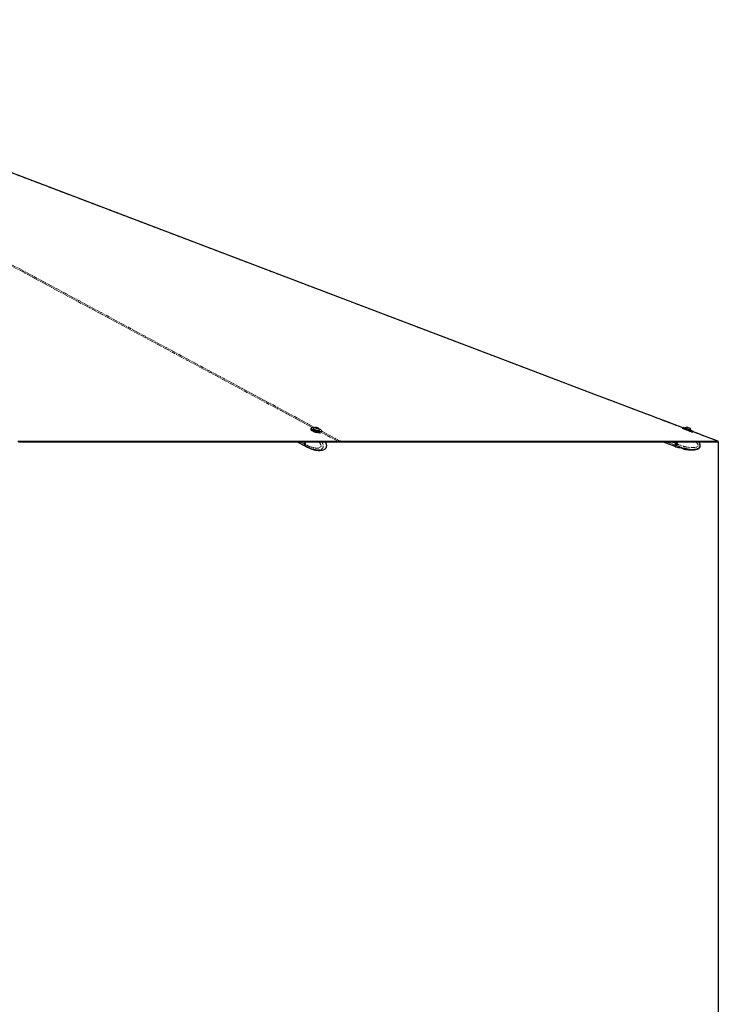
# Paper-space layout 'Inground Anchor' of a CAD drawing. Header units: millimetres. Extents: x 262 to 9484, y 125 to 8141.
# Tile 22 of 53: x 3490 to 4571, y 2064 to 3587. Entities that reach past the tile are written whole.
import ezdxf

# ---------------------------------------------------------------- set-up
doc = ezdxf.new("R2010")
doc.units = ezdxf.units.MM
doc.linetypes.add('PHANTOM', pattern=[12.7, 6.35, -1.27, 1.27, -1.27, 1.27, -1.27])
doc.layers.add('COMPONENT_GEOMETRY', color=7, linetype='Continuous')
doc.styles.add('SLDTEXTSTYLE0', font='TXT', dxfattribs={"width": 0.75})
doc.dimstyles.new('SLDDIMSTYLE0', dxfattribs={"dimtxt": 50, "dimasz": 3.302, "dimexe": 0, "dimexo": 0.0625, "dimgap": 12.5, "dimtad": 0, "dimtih": 1, "dimtoh": 1, "dimdec": 0, "dimrnd": 1e-09, "dimzin": 12, "dimdsep": 46, "dimtxsty": 'SLDTEXTSTYLE0', "dimsah": 1, "dimcen": 0.09, "dimadec": 0, "dimazin": 3, "dimtfac": 1, "dimtdec": 0, "dimtofl": 0, "dimtmove": 0, "dimatfit": 3, "dimfxl": 1, "dimfrac": 2, "dimtolj": 1, "dimtzin": 12, "dimarcsym": 0})

# ---------------------------------------------------------------- blocks, each defined once
blk = doc.blocks.new('_D_17')
at = {"layer": 'COMPONENT_GEOMETRY', "color": 7}
for p, q in [((4570.6, 2933.6), (4570.6, 474.9)), ((719.7, 762.7), (719.7, 474.9)), ((719.7, 478.1), (2571.3, 478.1)), ((4570.6, 478.1), (2719.1, 478.1))]:
    blk.add_line(p, q, dxfattribs=at)
for points in [[(719.7, 478.1), (723, 477.6), (723, 478.6)], [(4570.6, 478.1), (4567.3, 478.6), (4567.3, 477.6)]]:
    blk.add_solid(points, dxfattribs=at)
at = {"layer": 'COMPONENT_GEOMETRY', "color": 7, "insert": (2571.3, 502.9), "char_height": 50, "attachment_point": 1, "style": 'SLDTEXTSTYLE0'}
blk.add_mtext('3851', dxfattribs=at)

psp = doc.layouts.new('Inground Anchor')

# ---------------------------------------------------------------- linework, layer by layer
at = {"color": 7, "linetype": 'Continuous', "lineweight": 25}
for p, q in [((3940.53, 2955.05), (3940.13, 2953.55)), ((3944.5, 2954.42), (3944.44, 2954.21)), ((3948.11, 2955.98), (3949.43, 2955.93)), ((3948.36, 2955.48), (3948.11, 2955.98)), ((3949.92, 2954.93), (3948.36, 2955.48)), ((3949.23, 2955.17), (3949.43, 2955.93)), ((3949.43, 2955.93), (3950.99, 2955.38)), ((3951.24, 2954.88), (3949.92, 2954.93)), ((3950.86, 2954.9), (3950.99, 2955.38)), ((3950.99, 2955.38), (3951.24, 2954.88)), ((4531.1, 2948.83), (4515.07, 2954.8)), ((4515.52, 2956.56), (4515.28, 2955.92)), ((4515.77, 2956.68), (4531.79, 2950.7)), ((4519.41, 2955.56), (4519.33, 2955.35)), ((4519.41, 2955.56), (4528.3, 2952.24)), ((4522.46, 2956.95), (4526.91, 2955.29)), ((4526.91, 2955.29), (4526.91, 2955.29)), ((3953.63, 2951.79), (3953.68, 2952)), ((3957.18, 2949.58), (3957.45, 2950.59)), ((4528.23, 2952.03), (4528.31, 2952.24)), ((4528.3, 2952.24), (4528.31, 2952.24)), ((4531.64, 2949.71), (4531.91, 2950.44)), ((3919.15, 2934.1), (3932.15, 2927.23)), ((3931.21, 2934.1), (3930.33, 2930.79)), ((3931.33, 2934.1), (3930.45, 2930.76)), ((3931.66, 2930.1), (3932.71, 2934.1)), ((3931.66, 2930.1), (3931.66, 2930.09)), ((3932.35, 2927.13), (3933.48, 2926.54)), ((3933.53, 2926.51), (3937.29, 2924.71)), ((3937.22, 2924.77), (3937.12, 2924.77)), ((3937.53, 2924.65), (3939.59, 2923.85)), ((3984.59, 2934.1), (3984.58, 2934.1)), ((4170.17, 2934.1), (4166.15, 2934.1)), ((4485.17, 2934.1), (4503.28, 2927.34)), ((4503.96, 2929.17), (4503.28, 2927.34)), ((4503.56, 2927.24), (4505.15, 2926.64)), ((4504.82, 2931.48), (4503.96, 2929.17)), ((4505.8, 2934.1), (4504.82, 2931.48)), ((4505.15, 2926.64), (4508.49, 2925.53)), ((4506.7, 2930.78), (4507.94, 2934.1)), ((4506.7, 2930.78), (4506.7, 2930.78)), ((4508.65, 2925.44), (4510.26, 2925.46)), ((4511.6, 2925.34), (4514.51, 2924.54)), ((4515.68, 2923.97), (4516.98, 2923.15)), ((3940.95, 2923.28), (3941.93, 2922.99)), ((3941.93, 2922.99), (3943.71, 2922.47)), ((3961.28, 2922.65), (3961.64, 2922.81)), ((4517.15, 2923.09), (4516.98, 2923.15))]:
    psp.add_line(p, q, dxfattribs=at)
at = {"color": 8, "linetype": 'PHANTOM', "lineweight": 18}
for p, q in [((4531.91, 2950.44), (4515.52, 2956.56)), ((3954.72, 2949.77), (3954.15, 2950.08)), ((3982.07, 2935.08), (3956.49, 2948.82)), ((3957.41, 2950.45), (3986.02, 2935.08)), ((4518.88, 2953.6), (4527.98, 2950.2)), ((4569.57, 2935.08), (4531.14, 2949.68)), ((3930.63, 2928.49), (3920, 2934.1)), ((3930.33, 2930.79), (3924.07, 2934.1)), ((3930.53, 2930.69), (3931.43, 2934.1)), ((3931.66, 2930.09), (3930.53, 2930.69)), ((3930.83, 2928.38), (3931.9, 2927.82)), ((3931.9, 2927.82), (3931.96, 2927.78)), ((4503.96, 2929.17), (4490.75, 2934.1)), ((4504.82, 2931.48), (4497.79, 2934.1)), ((4504.24, 2929.07), (4503.56, 2927.24)), ((4504.24, 2929.07), (4505.1, 2931.37)), ((4504.24, 2929.07), (4505.75, 2928.5)), ((4504.82, 2931.48), (4505.1, 2931.37)), ((4505.1, 2931.37), (4506.12, 2934.1)), ((4506.7, 2930.78), (4505.1, 2931.37)), ((4505.83, 2928.47), (4505.15, 2926.64)), ((4505.75, 2928.5), (4505.83, 2928.47))]:
    psp.add_line(p, q, dxfattribs=at)
at = {"color": 8, "linetype": 'PHANTOM', "lineweight": 18, "flags": 128}
for points in [[(3943.15, 2955.99), (3218.22, 3345.45), (3118.2, 3399.19), (3018.18, 3452.94), (2918.17, 3506.68), (2818.17, 3560.44), (2768.8, 3587)], [(4515.63, 2955.57), (3489.29, 3345.45), (3347.83, 3399.2), (3206.37, 3452.94), (3064.91, 3506.68), (2923.45, 3560.44), (2860.56, 3584.34)], [(3930.45, 2930.76), (3930.45, 2930.76), (3930.46, 2930.74), (3930.47, 2930.73), (3930.5, 2930.71), (3930.53, 2930.69)], [(3931.96, 2927.78), (3932.76, 2927), (3933.53, 2926.51)]]:
    psp.add_lwpolyline(points, dxfattribs=at)
at = {"color": 7, "linetype": 'Continuous', "lineweight": 25, "flags": 128}
for points in [[(4515.28, 2955.92), (4513.36, 2956.65), (4502.59, 2960.74), (4492.82, 2964.45), (4484.74, 2967.52), (4477.51, 2970.27), (4471.04, 2972.73), (4464.68, 2975.14), (4458.28, 2977.57), (4451.83, 2980.02), (4428.46, 2988.9), (4404.58, 2997.97), (4380.61, 3007.08), (4252.17, 3055.87), (4022.81, 3142.99), (3613.25, 3298.58), (3091.98, 3496.6), (2862.63, 3583.74), (2861.08, 3584.33)], [(3957.45, 2950.59), (3957.18, 2950.22), (3956.57, 2949.95), (3955.65, 2949.79), (3954.46, 2949.76), (3953.05, 2949.85), (3951.47, 2950.06), (3949.78, 2950.39), (3948.07, 2950.82), (3946.39, 2951.32), (3944.82, 2951.89), (3943.42, 2952.5), (3942.24, 2953.12), (3941.35, 2953.73), (3940.76, 2954.3), (3940.52, 2954.8), (3940.53, 2955.05)], [(3946.18, 2955.76), (3945.82, 2955.81), (3944.35, 2955.96), (3943.07, 2955.99), (3942.04, 2955.9), (3941.29, 2955.69), (3940.85, 2955.36), (3940.76, 2954.95), (3941, 2954.45), (3941.57, 2953.89), (3942.45, 2953.3), (3943.59, 2952.69), (3944.96, 2952.1), (3946.5, 2951.55), (3948.14, 2951.05), (3949.82, 2950.63), (3951.46, 2950.31), (3953, 2950.11), (3954.39, 2950.02), (3955.55, 2950.05), (3956.45, 2950.2), (3957.04, 2950.47), (3957.31, 2950.84), (3957.23, 2951.3), (3956.83, 2951.83), (3956.1, 2952.41), (3955.08, 2953.01), (3955.08, 2953.01)], [(3944.57, 2954.56), (3944.49, 2954.27), (3944.74, 2953.89), (3945.3, 2953.45), (3946.14, 2953), (3947.21, 2952.56), (3948.41, 2952.18), (3949.66, 2951.86), (3950.87, 2951.65), (3951.95, 2951.55)], [(3951.11, 2954.6), (3951.69, 2954.64), (3951.96, 2954.8), (3951.89, 2955.05), (3951.48, 2955.36), (3950.79, 2955.69), (3949.94, 2955.97), (3949.04, 2956.17), (3948.24, 2956.26), (3947.66, 2956.22), (3947.39, 2956.06), (3947.46, 2955.81), (3947.87, 2955.5), (3948.56, 2955.17), (3949.41, 2954.89), (3950.31, 2954.69), (3951.11, 2954.6)], [(3940.13, 2953.55), (3940.12, 2953.31), (3940.37, 2952.8), (3940.95, 2952.23), (3941.85, 2951.62), (3943.02, 2951), (3944.42, 2950.39), (3946, 2949.82), (3947.67, 2949.32), (3949.39, 2948.89), (3951.07, 2948.57), (3952.65, 2948.35), (3954.07, 2948.26), (3955.26, 2948.29), (3955.31, 2948.3)], [(3954.24, 2948.14), (3953.89, 2948.14), (3952.51, 2948.23), (3950.97, 2948.44), (3949.32, 2948.76), (3947.65, 2949.18), (3946.01, 2949.67), (3944.47, 2950.23), (3943.1, 2950.82), (3941.95, 2951.43), (3941.08, 2952.02), (3940.51, 2952.58), (3940.35, 2952.82)], [(3951.95, 2951.55), (3952.82, 2951.58), (3953.41, 2951.73), (3953.68, 2951.98), (3953.68, 2952.16)], [(3955.08, 2953.01), (3953.82, 2953.61), (3952.87, 2954)], [(4570.65, 2934.89), (4566.45, 2936.48), (4551.68, 2942.09), (4537.91, 2947.32), (4531.64, 2949.71)], [(3486.85, 2935.08), (3494.61, 2935.08), (3498.49, 2935.08), (3506.24, 2935.08), (3510.12, 2935.08), (3517.88, 2935.08), (3521.76, 2935.08), (3525.64, 2935.08), (3533.4, 2935.08), (3537.28, 2935.08), (3545.04, 2935.08), (3548.92, 2935.08), (3556.68, 2935.08), (3560.56, 2935.08), (3568.31, 2935.08), (3572.19, 2935.08), (3576.07, 2935.08), (3583.83, 2935.08), (3587.71, 2935.08), (3595.47, 2935.08), (3599.35, 2935.08), (3607.11, 2935.08), (3610.99, 2935.08), (3614.87, 2935.08), (3622.63, 2935.08), (3626.51, 2935.08), (3634.26, 2935.08), (3638.14, 2935.08), (3645.9, 2935.08), (3649.78, 2935.08), (3657.54, 2935.08), (3661.42, 2935.08), (3665.3, 2935.08), (3673.06, 2935.08), (3676.94, 2935.08), (3684.7, 2935.08), (3688.58, 2935.08), (3696.33, 2935.08), (3700.21, 2935.08), (3707.97, 2935.08), (3711.85, 2935.08), (3715.73, 2935.08), (3723.49, 2935.08), (3727.37, 2935.08), (3735.13, 2935.08), (3739.01, 2935.08), (3746.77, 2935.08), (3750.65, 2935.08), (3758.4, 2935.08), (3762.28, 2935.08), (3766.16, 2935.08), (3773.92, 2935.08), (3777.8, 2935.08), (3785.56, 2935.08), (3789.44, 2935.08), (3797.2, 2935.08), (3801.08, 2935.08), (3804.96, 2935.08), (3812.72, 2935.08), (3816.6, 2935.08), (3824.35, 2935.08), (3828.23, 2935.08), (3835.99, 2935.08), (3839.87, 2935.08), (3847.63, 2935.08), (3851.51, 2935.08), (3855.39, 2935.08), (3863.15, 2935.08), (3867.03, 2935.08), (3874.79, 2935.08), (3878.67, 2935.08), (3886.42, 2935.08), (3890.3, 2935.08), (3898.06, 2935.08), (3901.94, 2935.08), (3905.82, 2935.08), (3913.58, 2935.08), (3917.46, 2935.08), (3925.22, 2935.08), (3929.1, 2935.08), (3936.86, 2935.08), (3940.74, 2935.08), (3948.49, 2935.08), (3952.37, 2935.08), (3956.25, 2935.08), (3964.01, 2935.08), (3967.89, 2935.08), (3974.98, 2935.08), (3982.07, 2935.08)], [(3487.94, 2934.1), (3491.81, 2934.1), (3499.57, 2934.1), (3503.45, 2934.1), (3511.21, 2934.1), (3515.09, 2934.1), (3522.85, 2934.1), (3526.73, 2934.1), (3534.49, 2934.1), (3538.37, 2934.1), (3542.25, 2934.1), (3550.01, 2934.1), (3553.89, 2934.1), (3561.64, 2934.1), (3565.52, 2934.1), (3573.28, 2934.1), (3577.16, 2934.1), (3584.92, 2934.1), (3588.8, 2934.1), (3592.68, 2934.1), (3600.44, 2934.1), (3604.32, 2934.1), (3612.08, 2934.1), (3615.96, 2934.1), (3623.71, 2934.1), (3627.59, 2934.1), (3631.47, 2934.1), (3639.23, 2934.1), (3643.11, 2934.1), (3650.87, 2934.1), (3654.75, 2934.1), (3662.51, 2934.1), (3666.39, 2934.1), (3674.15, 2934.1), (3678.03, 2934.1), (3681.9, 2934.1), (3689.66, 2934.1), (3693.54, 2934.1), (3701.3, 2934.1), (3705.18, 2934.1), (3712.94, 2934.1), (3716.82, 2934.1), (3724.58, 2934.1), (3728.46, 2934.1), (3732.34, 2934.1), (3740.1, 2934.1), (3743.98, 2934.1), (3751.73, 2934.1), (3755.61, 2934.1), (3763.37, 2934.1), (3767.25, 2934.1), (3775.01, 2934.1), (3778.89, 2934.1), (3782.77, 2934.1), (3790.53, 2934.1), (3794.41, 2934.1), (3802.17, 2934.1), (3806.05, 2934.1), (3813.8, 2934.1), (3817.68, 2934.1), (3825.44, 2934.1), (3829.32, 2934.1), (3833.2, 2934.1), (3840.96, 2934.1), (3844.84, 2934.1), (3852.6, 2934.1), (3856.48, 2934.1), (3864.24, 2934.1), (3868.12, 2934.1), (3872, 2934.1), (3879.75, 2934.1), (3883.63, 2934.1), (3891.39, 2934.1), (3895.27, 2934.1), (3903.03, 2934.1), (3906.91, 2934.1), (3914.67, 2934.1), (3918.55, 2934.1), (3922.43, 2934.1), (3930.19, 2934.1), (3934.07, 2934.1), (3941.82, 2934.1), (3945.7, 2934.1), (3953.46, 2934.1), (3957.34, 2934.1), (3965.1, 2934.1), (3968.98, 2934.1), (3972.86, 2934.1), (3978.72, 2934.1), (3984.58, 2934.1)], [(3930.63, 2928.49), (3931.43, 2927.7), (3932.15, 2927.23)], [(3930.83, 2928.38), (3931.63, 2927.6), (3932.35, 2927.13)], [(3984.58, 2934.1), (3982.64, 2934.1), (3978.76, 2934.1), (3971, 2934.1), (3967.12, 2934.1), (3963.73, 2934.1)], [(3984.81, 2934.89), (3984.69, 2934.49), (3984.58, 2934.1)], [(3984.58, 2934.1), (3985.38, 2934.1), (3986.99, 2934.1), (3990.2, 2934.1), (3991.81, 2934.1), (3993.42, 2934.1), (3996.63, 2934.1), (3998.24, 2934.1), (4001.45, 2934.1), (4003.06, 2934.1), (4006.27, 2934.1), (4007.88, 2934.1), (4011.09, 2934.1), (4012.7, 2934.1), (4014.31, 2934.1), (4017.52, 2934.1), (4019.13, 2934.1), (4022.34, 2934.1), (4023.95, 2934.1), (4027.16, 2934.1), (4028.77, 2934.1), (4030.38, 2934.1), (4033.59, 2934.1), (4035.2, 2934.1), (4038.41, 2934.1), (4040.02, 2934.1), (4043.23, 2934.1), (4044.84, 2934.1), (4048.05, 2934.1), (4049.66, 2934.1), (4051.27, 2934.1), (4054.48, 2934.1), (4056.09, 2934.1), (4059.3, 2934.1), (4060.91, 2934.1), (4064.12, 2934.1), (4065.73, 2934.1), (4068.94, 2934.1), (4070.55, 2934.1), (4072.16, 2934.1), (4075.37, 2934.1), (4076.98, 2934.1), (4080.19, 2934.1), (4081.8, 2934.1), (4085.01, 2934.1), (4086.62, 2934.1), (4089.83, 2934.1), (4091.44, 2934.1), (4093.04, 2934.1), (4096.26, 2934.1), (4097.87, 2934.1), (4101.08, 2934.1), (4102.69, 2934.1), (4105.9, 2934.1), (4107.51, 2934.1), (4109.11, 2934.1), (4112.33, 2934.1), (4113.93, 2934.1), (4117.15, 2934.1), (4118.76, 2934.1), (4121.97, 2934.1), (4123.58, 2934.1), (4126.79, 2934.1), (4128.4, 2934.1), (4130, 2934.1), (4133.22, 2934.1), (4134.82, 2934.1), (4138.04, 2934.1), (4139.64, 2934.1), (4142.86, 2934.1), (4144.47, 2934.1), (4147.68, 2934.1), (4149.29, 2934.1), (4150.89, 2934.1), (4154.11, 2934.1), (4155.71, 2934.1), (4158.93, 2934.1), (4160.53, 2934.1), (4163.75, 2934.1), (4165.35, 2934.1), (4168.57, 2934.1), (4170.18, 2934.1), (4171.78, 2934.1), (4175, 2934.1), (4176.6, 2934.1), (4179.82, 2934.1), (4181.42, 2934.1), (4184.64, 2934.1), (4186.24, 2934.1), (4187.85, 2934.1), (4191.06, 2934.1), (4192.67, 2934.1), (4195.89, 2934.1), (4197.49, 2934.1), (4200.71, 2934.1), (4202.31, 2934.1), (4205.53, 2934.1), (4207.13, 2934.1), (4208.74, 2934.1), (4211.95, 2934.1), (4213.56, 2934.1), (4216.78, 2934.1), (4218.38, 2934.1), (4221.6, 2934.1), (4223.2, 2934.1), (4226.42, 2934.1), (4228.02, 2934.1), (4229.63, 2934.1), (4232.84, 2934.1), (4234.45, 2934.1), (4237.66, 2934.1), (4239.27, 2934.1), (4242.49, 2934.1), (4244.09, 2934.1), (4247.31, 2934.1), (4248.91, 2934.1), (4250.52, 2934.1), (4253.73, 2934.1), (4255.34, 2934.1), (4258.55, 2934.1), (4260.16, 2934.1), (4263.37, 2934.1), (4264.98, 2934.1), (4266.59, 2934.1), (4269.8, 2934.1), (4271.41, 2934.1), (4274.62, 2934.1), (4276.23, 2934.1), (4279.44, 2934.1), (4281.05, 2934.1), (4284.26, 2934.1), (4285.87, 2934.1), (4287.48, 2934.1), (4290.69, 2934.1), (4292.3, 2934.1), (4295.51, 2934.1), (4297.12, 2934.1), (4300.33, 2934.1), (4301.94, 2934.1), (4305.15, 2934.1), (4306.76, 2934.1), (4308.37, 2934.1), (4311.58, 2934.1), (4313.19, 2934.1), (4316.4, 2934.1), (4318.01, 2934.1), (4321.22, 2934.1), (4322.83, 2934.1), (4326.04, 2934.1), (4327.65, 2934.1), (4329.26, 2934.1), (4332.47, 2934.1), (4334.08, 2934.1), (4337.29, 2934.1), (4338.9, 2934.1), (4342.11, 2934.1), (4343.72, 2934.1), (4345.33, 2934.1), (4348.54, 2934.1), (4350.15, 2934.1), (4353.36, 2934.1), (4354.97, 2934.1), (4358.18, 2934.1), (4359.79, 2934.1), (4363, 2934.1), (4364.61, 2934.1), (4366.22, 2934.1), (4369.43, 2934.1), (4371.04, 2934.1), (4374.25, 2934.1), (4375.86, 2934.1), (4379.07, 2934.1), (4380.68, 2934.1), (4383.89, 2934.1), (4385.5, 2934.1), (4387.11, 2934.1), (4390.32, 2934.1), (4391.93, 2934.1), (4395.14, 2934.1), (4396.75, 2934.1), (4399.96, 2934.1), (4401.57, 2934.1), (4404.78, 2934.1), (4406.39, 2934.1), (4408, 2934.1), (4411.21, 2934.1), (4412.82, 2934.1), (4416.03, 2934.1), (4417.64, 2934.1), (4420.85, 2934.1), (4422.46, 2934.1), (4424.06, 2934.1), (4427.28, 2934.1), (4428.89, 2934.1), (4432.1, 2934.1), (4433.71, 2934.1), (4436.92, 2934.1), (4438.53, 2934.1), (4441.74, 2934.1), (4443.35, 2934.1), (4444.95, 2934.1), (4448.17, 2934.1), (4449.78, 2934.1), (4452.99, 2934.1), (4454.6, 2934.1), (4457.81, 2934.1), (4459.42, 2934.1), (4462.63, 2934.1), (4464.24, 2934.1), (4465.84, 2934.1), (4469.06, 2934.1), (4470.67, 2934.1), (4473.88, 2934.1), (4475.49, 2934.1), (4478.7, 2934.1), (4480.31, 2934.1), (4483.52, 2934.1), (4485.13, 2934.1), (4486.73, 2934.1), (4489.95, 2934.1), (4491.55, 2934.1), (4494.77, 2934.1), (4496.38, 2934.1), (4499.59, 2934.1), (4501.2, 2934.1), (4504.41, 2934.1), (4506.02, 2934.1), (4507.62, 2934.1), (4510.84, 2934.1), (4512.44, 2934.1), (4515.66, 2934.1), (4517.27, 2934.1), (4520.48, 2934.1), (4522.09, 2934.1), (4523.69, 2934.1), (4526.91, 2934.1), (4528.51, 2934.1), (4531.73, 2934.1), (4533.33, 2934.1), (4536.55, 2934.1), (4538.16, 2934.1), (4541.37, 2934.1), (4542.98, 2934.1), (4544.58, 2934.1), (4547.8, 2934.1), (4549.4, 2934.1), (4552.62, 2934.1), (4554.22, 2934.1), (4557.44, 2934.1), (4559.05, 2934.1), (4562.26, 2934.1), (4563.87, 2934.1), (4565.47, 2934.1), (4567.9, 2934.1), (4570.33, 2934.1)], [(3986.02, 2935.08), (3986.82, 2935.08), (3990.03, 2935.08), (3991.64, 2935.08), (3994.85, 2935.08), (3996.46, 2935.08), (3999.67, 2935.08), (4001.28, 2935.08), (4004.49, 2935.08), (4006.1, 2935.08), (4007.71, 2935.08), (4010.92, 2935.08), (4012.53, 2935.08), (4015.74, 2935.08), (4017.35, 2935.08), (4020.56, 2935.08), (4022.17, 2935.08), (4023.78, 2935.08), (4026.99, 2935.08), (4028.6, 2935.08), (4031.81, 2935.08), (4033.42, 2935.08), (4036.63, 2935.08), (4038.24, 2935.08), (4041.45, 2935.08), (4043.06, 2935.08), (4044.67, 2935.08), (4047.88, 2935.08), (4049.49, 2935.08), (4052.7, 2935.08), (4054.31, 2935.08), (4057.52, 2935.08), (4059.13, 2935.08), (4062.34, 2935.08), (4063.95, 2935.08), (4065.56, 2935.08), (4068.77, 2935.08), (4070.38, 2935.08), (4073.59, 2935.08), (4075.2, 2935.08), (4078.41, 2935.08), (4080.02, 2935.08), (4083.23, 2935.08), (4084.84, 2935.08), (4086.45, 2935.08), (4089.66, 2935.08), (4091.27, 2935.08), (4094.48, 2935.08), (4096.09, 2935.08), (4099.3, 2935.08), (4100.91, 2935.08), (4102.51, 2935.08), (4105.73, 2935.08), (4107.34, 2935.08), (4110.55, 2935.08), (4112.16, 2935.08), (4115.37, 2935.08), (4116.98, 2935.08), (4120.19, 2935.08), (4121.8, 2935.08), (4123.4, 2935.08), (4126.62, 2935.08), (4128.22, 2935.08), (4131.44, 2935.08), (4133.05, 2935.08), (4136.26, 2935.08), (4137.87, 2935.08), (4141.08, 2935.08), (4142.69, 2935.08), (4144.29, 2935.08), (4147.51, 2935.08), (4149.11, 2935.08), (4152.33, 2935.08), (4153.93, 2935.08), (4157.15, 2935.08), (4158.76, 2935.08), (4161.97, 2935.08), (4163.58, 2935.08), (4165.18, 2935.08), (4168.4, 2935.08), (4170, 2935.08), (4173.22, 2935.08), (4174.82, 2935.08), (4178.04, 2935.08), (4179.65, 2935.08), (4181.25, 2935.08), (4184.47, 2935.08), (4186.07, 2935.08), (4189.29, 2935.08), (4190.89, 2935.08), (4194.11, 2935.08), (4195.71, 2935.08), (4198.93, 2935.08), (4200.53, 2935.08), (4202.14, 2935.08), (4205.36, 2935.08), (4206.96, 2935.08), (4210.18, 2935.08), (4211.78, 2935.08), (4215, 2935.08), (4216.6, 2935.08), (4219.82, 2935.08), (4221.42, 2935.08), (4223.03, 2935.08), (4226.24, 2935.08), (4227.85, 2935.08), (4231.07, 2935.08), (4232.67, 2935.08), (4235.89, 2935.08), (4237.49, 2935.08), (4240.71, 2935.08), (4242.31, 2935.08), (4243.92, 2935.08), (4247.13, 2935.08), (4248.74, 2935.08), (4251.96, 2935.08), (4253.56, 2935.08), (4256.78, 2935.08), (4258.38, 2935.08), (4259.99, 2935.08), (4263.2, 2935.08), (4264.81, 2935.08), (4268.02, 2935.08), (4269.63, 2935.08), (4272.84, 2935.08), (4274.45, 2935.08), (4277.67, 2935.08), (4279.27, 2935.08), (4280.88, 2935.08), (4284.09, 2935.08), (4285.7, 2935.08), (4288.91, 2935.08), (4290.52, 2935.08), (4293.73, 2935.08), (4295.34, 2935.08), (4298.55, 2935.08), (4300.16, 2935.08), (4301.77, 2935.08), (4304.98, 2935.08), (4306.59, 2935.08), (4309.8, 2935.08), (4311.41, 2935.08), (4314.62, 2935.08), (4316.23, 2935.08), (4319.44, 2935.08), (4321.05, 2935.08), (4322.66, 2935.08), (4325.87, 2935.08), (4327.48, 2935.08), (4330.69, 2935.08), (4332.3, 2935.08), (4335.51, 2935.08), (4337.12, 2935.08), (4338.73, 2935.08), (4341.94, 2935.08), (4343.55, 2935.08), (4346.76, 2935.08), (4348.37, 2935.08), (4351.58, 2935.08), (4353.19, 2935.08), (4356.4, 2935.08), (4358.01, 2935.08), (4359.62, 2935.08), (4362.83, 2935.08), (4364.44, 2935.08), (4367.65, 2935.08), (4369.26, 2935.08), (4372.47, 2935.08), (4374.08, 2935.08), (4377.29, 2935.08), (4378.9, 2935.08), (4380.51, 2935.08), (4383.72, 2935.08), (4385.33, 2935.08), (4388.54, 2935.08), (4390.15, 2935.08), (4393.36, 2935.08), (4394.97, 2935.08), (4398.18, 2935.08), (4399.79, 2935.08), (4401.4, 2935.08), (4404.61, 2935.08), (4406.22, 2935.08), (4409.43, 2935.08), (4411.04, 2935.08), (4414.25, 2935.08), (4415.86, 2935.08), (4417.47, 2935.08), (4420.68, 2935.08), (4422.29, 2935.08), (4425.5, 2935.08), (4427.11, 2935.08), (4430.32, 2935.08), (4431.93, 2935.08), (4435.14, 2935.08), (4436.75, 2935.08), (4438.36, 2935.08), (4441.57, 2935.08), (4443.18, 2935.08), (4446.39, 2935.08), (4448, 2935.08), (4451.21, 2935.08), (4452.82, 2935.08), (4456.03, 2935.08), (4457.64, 2935.08), (4459.25, 2935.08), (4462.46, 2935.08), (4464.07, 2935.08), (4467.28, 2935.08), (4468.89, 2935.08), (4472.1, 2935.08), (4473.71, 2935.08), (4476.92, 2935.08), (4478.53, 2935.08), (4480.13, 2935.08), (4483.35, 2935.08), (4484.96, 2935.08), (4488.17, 2935.08), (4489.78, 2935.08), (4492.99, 2935.08), (4494.6, 2935.08), (4496.2, 2935.08), (4499.42, 2935.08), (4501.02, 2935.08), (4504.24, 2935.08), (4505.85, 2935.08), (4509.06, 2935.08), (4510.67, 2935.08), (4513.88, 2935.08), (4515.49, 2935.08), (4517.09, 2935.08), (4520.31, 2935.08), (4521.91, 2935.08), (4525.13, 2935.08), (4526.74, 2935.08), (4529.95, 2935.08), (4531.56, 2935.08), (4534.77, 2935.08), (4536.38, 2935.08), (4537.98, 2935.08), (4541.2, 2935.08), (4542.8, 2935.08), (4546.02, 2935.08), (4547.62, 2935.08), (4550.84, 2935.08), (4552.45, 2935.08), (4555.66, 2935.08), (4557.27, 2935.08), (4558.87, 2935.08), (4562.09, 2935.08), (4563.69, 2935.08), (4566.63, 2935.08), (4569.57, 2935.08)], [(4570.33, 2934.1), (4570.49, 2934.49), (4570.65, 2934.89)]]:
    psp.add_lwpolyline(points, dxfattribs=at)
at = {"color": 7, "linetype": 'Continuous', "lineweight": 25}
for centre, radius, start, end in [((3948.5, 2950.98), 5.32, 97.80167, 137.64537), ((3948.5, 2950.98), 5.32, 12.83111, 52.67481), ((4515.7, 2956.49), 0.2, 69.5401, 159.5401), ((4523.03, 2951.66), 5.32, 96.08097, 132.87848), ((4523.03, 2951.66), 5.32, 6.20172, 42.99923), ((4531.72, 2950.51), 0.2, 339.5401, 69.5401), ((3932.81, 2929.94), 2.62, 161.11529, 213.78339), ((4503.67, 2927.52), 0.3, 159.5401, 249.5401)]:
    psp.add_arc(centre, radius, start, end, dxfattribs=at)
at = {"color": 8, "linetype": 'PHANTOM', "lineweight": 18}
for centre, radius, start, end in [((3933.01, 2929.84), 2.62, 161.11529, 213.78339), ((4504.32, 2929.33), 0.277, 165.72199, 254.61006)]:
    psp.add_arc(centre, radius, start, end, dxfattribs=at)
for points, knots in [([(2773.1, 3586.67), (2795.45, 3574.67), (2854.19, 3543.11), (2949.29, 3492.03), (3058.43, 3433.39), (3167.56, 3374.77), (3276.69, 3316.14), (3536.51, 3176.56), (3759.95, 3056.52), (3947.01, 2956.03)], [0, 0, 0, 0, 0.0570802, 0.1500465, 0.2430129, 0.3359793, 0.4289457, 0.5219122, 1, 1, 1, 1]), ([(3952.92, 2934.1), (3953.16, 2933.8), (3953.65, 2933.2), (3954.34, 2932.21), (3954.99, 2931.16), (3955.51, 2930.15), (3955.88, 2929.2), (3956.08, 2928.51), (3956.16, 2927.93), (3956.18, 2927.56), (3956.15, 2927.23), (3956.09, 2926.98), (3955.99, 2926.72), (3955.84, 2926.48), (3955.56, 2926.13), (3955.12, 2925.75), (3954.53, 2925.4), (3953.92, 2925.12), (3952.98, 2924.8), (3951.68, 2924.54), (3950.05, 2924.42), (3948.43, 2924.46), (3946.62, 2924.64), (3944.6, 2924.99), (3942.08, 2925.61), (3939.28, 2926.51), (3936.47, 2927.66), (3933.92, 2928.86), (3932.41, 2929.68), (3931.66, 2930.1)], [0, 0, 0, 0, 0.0304359, 0.061897, 0.0937874, 0.1259452, 0.1468069, 0.1680142, 0.1777581, 0.1876918, 0.194169, 0.2008659, 0.2063721, 0.214538, 0.2229044, 0.2430438, 0.2637471, 0.2839316, 0.3042448, 0.3556575, 0.4076514, 0.4575258, 0.5075726, 0.5780149, 0.6486773, 0.748002, 0.8476782, 0.9237799, 1, 1, 1, 1]), ([(3931.96, 2927.78), (3931.96, 2927.78), (3933.49, 2926.91), (3937.14, 2925.04), (3942.45, 2923.03), (3947.39, 2921.93), (3951.4, 2921.63), (3954.35, 2921.95), (3956.69, 2922.84), (3958.08, 2923.83), (3958.89, 2925), (3959.32, 2926.1), (3959.55, 2927.4), (3959.37, 2929.36), (3958.57, 2931.61), (3957.7, 2933.26), (3957.09, 2934.05), (3957.06, 2934.1)], [0, 0, 0, 0, 0.0000013, 0.1377965, 0.3239619, 0.4576013, 0.5544157, 0.6595251, 0.7050758, 0.7601872, 0.7923804, 0.8063739, 0.8397877, 0.8751045, 0.9294447, 0.9956181, 1, 1, 1, 1]), ([(3961.64, 2922.81), (3961.68, 2922.83), (3962.27, 2923.09), (3963.14, 2923.85), (3963.91, 2925.01), (3964.34, 2926.11), (3964.57, 2927.4), (3964.44, 2929.36), (3963.79, 2931.61), (3963.08, 2933.25), (3962.59, 2934.04), (3962.55, 2934.1)], [0, 0, 0, 0, 0.0130266, 0.1974722, 0.3052157, 0.3520488, 0.4638776, 0.5820749, 0.7639395, 0.9827335, 1, 1, 1, 1]), ([(4505.83, 2928.47), (4505.83, 2928.47), (4507.82, 2927.59), (4512.56, 2925.73), (4519.48, 2923.72), (4525.95, 2922.62), (4531.22, 2922.32), (4535.13, 2922.64), (4538.25, 2923.53), (4540.14, 2924.52), (4541.25, 2925.7), (4541.87, 2926.8), (4542.19, 2928.09), (4541.96, 2930.05), (4541.08, 2932.14), (4540.04, 2933.46), (4539.54, 2934.1)], [0, 0, 0, 0, 0.00000129, 0.14041164, 0.33011026, 0.4662859, 0.56493768, 0.67204193, 0.71845713, 0.77461444, 0.80741861, 0.82167768, 0.85572568, 0.89171268, 0.94708419, 1, 1, 1, 1]), ([(4535.94, 2934.1), (4536.01, 2934.03), (4536.4, 2933.65), (4537.07, 2932.91), (4537.93, 2931.85), (4538.6, 2930.84), (4539.08, 2929.9), (4539.32, 2929.2), (4539.43, 2928.63), (4539.45, 2928.25), (4539.4, 2927.93), (4539.32, 2927.67), (4539.17, 2927.42), (4538.97, 2927.18), (4538.58, 2926.83), (4537.99, 2926.45), (4537.2, 2926.09), (4536.37, 2925.81), (4535.1, 2925.49), (4533.36, 2925.23), (4531.18, 2925.11), (4529.02, 2925.15), (4526.6, 2925.33), (4523.91, 2925.68), (4520.55, 2926.3), (4516.82, 2927.2), (4513.08, 2928.35), (4509.7, 2929.55), (4507.7, 2930.37), (4506.7, 2930.78)], [0, 0, 0, 0, 0.0072184, 0.0394329, 0.072087, 0.1050149, 0.1263762, 0.1480913, 0.1580685, 0.1682401, 0.1748723, 0.1817296, 0.1873677, 0.1957291, 0.2042959, 0.2249175, 0.2461166, 0.2667844, 0.287584, 0.3402279, 0.3934669, 0.4445356, 0.4957808, 0.5679099, 0.6402644, 0.7419676, 0.8440307, 0.9219547, 1, 1, 1, 1])]:
    psp.add_open_spline(points, degree=3, knots=knots, dxfattribs=at)
at = {"color": 7, "linetype": 'Continuous', "lineweight": 25}
for points, knots in [([(3930.45, 2930.76), (3930.42, 2930.6), (3930.32, 2930.14), (3930.28, 2929.64), (3930.37, 2929.38), (3930.37, 2929.38)], [0, 0, 0, 0, 0.3388319, 0.98483707, 1, 1, 1, 1]), ([(3930.37, 2929.38), (3930.44, 2929.11), (3930.53, 2928.76), (3930.73, 2928.49), (3930.78, 2928.42)], [0, 0, 0, 0, 0.741216, 1, 1, 1, 1]), ([(3931.66, 2930.09), (3931.62, 2929.94), (3931.54, 2929.62), (3931.51, 2929.17), (3931.53, 2928.74), (3931.6, 2928.38), (3931.73, 2928.07), (3931.83, 2927.9), (3931.89, 2927.83), (3931.9, 2927.82)], [0, 0, 0, 0, 0.1727117, 0.3504341, 0.523145, 0.7008597, 0.8420721, 0.9859711, 1, 1, 1, 1]), ([(3937.1, 2924.79), (3937.1, 2924.8), (3937.08, 2924.82), (3937.21, 2924.78), (3937.43, 2924.7), (3937.53, 2924.65)], [0, 0, 0, 0, 0.1479303, 0.5826792, 1, 1, 1, 1]), ([(3939.59, 2923.85), (3939.71, 2923.81), (3939.94, 2923.72), (3940.38, 2923.53), (3940.72, 2923.38), (3940.9, 2923.3), (3940.95, 2923.28)], [0, 0, 0, 0, 0.29946974, 0.59885014, 0.90215009, 1, 1, 1, 1]), ([(3961.64, 2922.81), (3961.76, 2922.87), (3962.23, 2923.1), (3962.93, 2923.65), (3963.64, 2924.39), (3964.19, 2925.2), (3964.57, 2926.13), (3964.77, 2927.18), (3964.79, 2928.33), (3964.63, 2929.54), (3964.3, 2930.72), (3963.78, 2932.12), (3963.29, 2933.27), (3962.87, 2933.97), (3962.79, 2934.1)], [0, 0, 0, 0, 0.03423, 0.1382819, 0.2108464, 0.2821839, 0.3561639, 0.4355034, 0.5189877, 0.6096331, 0.7044685, 0.7968324, 0.9610245, 1, 1, 1, 1]), ([(3984.81, 2934.89), (3984.17, 2934.96), (3983.27, 2935.07), (3982.35, 2935.08), (3982.07, 2935.08)], [0, 0, 0, 0, 0.7007231, 1, 1, 1, 1]), ([(3986.02, 2935.08), (3985.74, 2935.06), (3985.35, 2935.04), (3984.93, 2934.92), (3984.81, 2934.89)], [0, 0, 0, 0, 0.7007216, 1, 1, 1, 1]), ([(4506.7, 2930.78), (4506.64, 2930.62), (4506.51, 2930.31), (4506.33, 2929.86), (4506.15, 2929.43), (4505.99, 2929.06), (4505.86, 2928.76), (4505.79, 2928.59), (4505.75, 2928.51), (4505.75, 2928.5)], [0, 0, 0, 0, 0.17271171, 0.35043413, 0.52314502, 0.70085965, 0.84207208, 0.98597111, 1, 1, 1, 1]), ([(4508.48, 2925.48), (4508.47, 2925.48), (4508.45, 2925.48), (4508.55, 2925.46), (4508.64, 2925.45), (4508.65, 2925.44)], [0, 0, 0, 0, 0.2758876, 0.9094385, 1, 1, 1, 1]), ([(4510.26, 2925.46), (4510.38, 2925.47), (4510.61, 2925.5), (4511.09, 2925.47), (4511.44, 2925.38), (4511.6, 2925.34)], [0, 0, 0, 0, 0.3375404, 0.6755452, 1, 1, 1, 1]), ([(4514.51, 2924.54), (4514.66, 2924.49), (4514.97, 2924.4), (4515.35, 2924.22), (4515.58, 2924.07), (4515.66, 2923.99), (4515.68, 2923.97)], [0, 0, 0, 0, 0.2994697, 0.5988501, 0.9021501, 1, 1, 1, 1]), ([(4517.15, 2923.09), (4517.21, 2923.08), (4518.97, 2922.63), (4522.27, 2922.12), (4526.78, 2921.62), (4530.59, 2921.55), (4533.7, 2921.78), (4536.17, 2922.23), (4538.07, 2922.82), (4539.65, 2923.56), (4540.93, 2924.45), (4541.87, 2925.53), (4542.47, 2926.69), (4542.79, 2928.19), (4542.61, 2929.81), (4542.05, 2931.44), (4541.35, 2932.82), (4540.72, 2933.69), (4540.43, 2934.1)], [0, 0, 0, 0, 0.0047903, 0.1557563, 0.2848359, 0.3925115, 0.4803971, 0.550942, 0.6068008, 0.6506317, 0.6996027, 0.7385512, 0.7716905, 0.8103362, 0.8684067, 0.9080075, 0.9571303, 1, 1, 1, 1]), ([(4570.65, 2934.89), (4570.59, 2934.91), (4570.47, 2934.95), (4570.28, 2935), (4570.1, 2935.04), (4569.91, 2935.06), (4569.74, 2935.08), (4569.62, 2935.08), (4569.57, 2935.08)], [0, 0, 0, 0, 0.1749467, 0.3499932, 0.52534, 0.700787, 0.8503624, 1, 1, 1, 1]), ([(3941.91, 2922.94), (3942.54, 2922.73), (3943.9, 2922.28), (3946.16, 2921.71), (3948.52, 2921.26), (3950.89, 2920.97), (3953.25, 2920.87), (3955.68, 2920.98), (3958.19, 2921.45), (3960.08, 2921.95), (3961.06, 2922.55), (3961.27, 2922.67)], [0, 0, 0, 0, 0.1079377, 0.235822, 0.3696459, 0.4863781, 0.6057193, 0.7348534, 0.8474862, 0.968213, 1, 1, 1, 1]), ([(4516.98, 2923.15), (4517.05, 2923.12), (4517.16, 2923.08), (4517.15, 2923.09), (4517.15, 2923.09)], [0, 0, 0, 0, 0.6444168, 1, 1, 1, 1])]:
    psp.add_open_spline(points, degree=3, knots=knots, dxfattribs=at)

# ---------------------------------------------------------------- dimensions: what is measured, and where the dimension line sits
at = {"layer": 'COMPONENT_GEOMETRY', "color": 7}
dim = psp.add_linear_dim(base=(4570.65, 478.11), p1=(719.7, 763.94), p2=(4570.65, 2934.89), angle=0, dimstyle='SLDDIMSTYLE0', dxfattribs=at)
dim.commit()
dim.dimension.update_dxf_attribs({"geometry": '_D_17', "text_midpoint": (2645.17, 478.11), "dimtype": 160})

doc.saveas('drawing.dxf')
